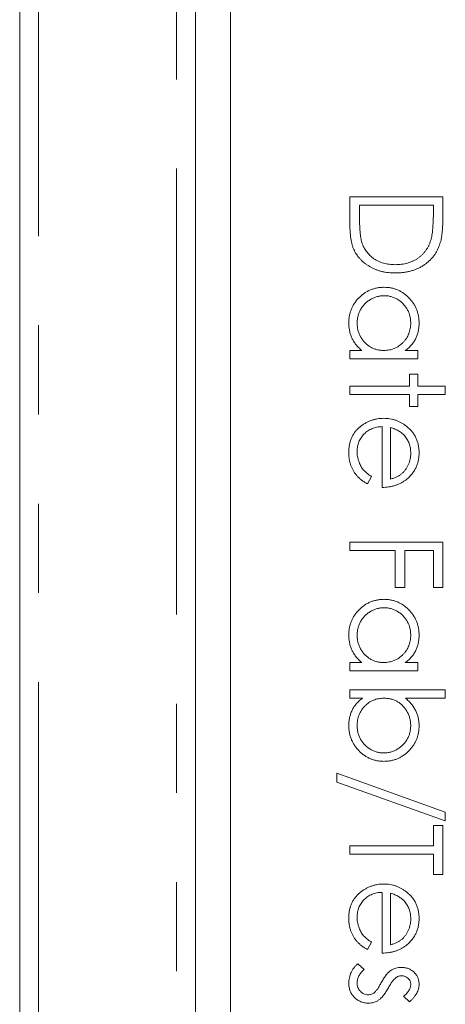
# Model space of a CAD drawing. Header units: millimetres. Extents: x -21 to 335, y -21 to 379.
# Tile 9 of 30: x 32.25 to 38.31, y 261.5 to 275.52. Entities that reach past the tile are written whole.
import ezdxf

# ---------------------------------------------------------------- set-up
doc = ezdxf.new("R2010")
doc.units = ezdxf.units.MM
doc.linetypes.add('PHANTOM', pattern=[12.7, 6.35, -1.27, 1.27, -1.27, 1.27, -1.27])

msp = doc.modelspace()

# ---------------------------------------------------------------- linework, layer by layer
at = {"color": 7, "linetype": 'Continuous', "lineweight": 15}
for p, q in [((32.25, 251.394), (32.25, 304.19)), ((34.75, 240.19), (34.75, 304.19)), ((35.25, 298.17), (35.25, 242.17)), ((36.95, 273), (38.273, 273)), ((36.95, 272.59), (36.95, 273)), ((38.273, 273), (38.273, 272.733)), ((38.137, 272.881), (37.086, 272.881)), ((37.086, 272.881), (37.086, 272.73)), ((38.137, 272.788), (38.137, 272.881)), ((36.95, 270.812), (37.117, 270.812)), ((36.95, 270.694), (36.95, 270.812)), ((37.738, 270.812), (37.917, 270.812)), ((37.917, 270.812), (37.917, 270.694)), ((37.917, 270.694), (36.95, 270.694)), ((37.798, 270.473), (37.917, 270.473)), ((37.798, 270.303), (37.798, 270.473)), ((37.917, 270.473), (37.917, 270.303)), ((36.95, 270.303), (37.798, 270.303)), ((36.95, 270.185), (36.95, 270.303)), ((37.917, 270.303), (38.307, 270.303)), ((38.307, 270.303), (38.307, 270.185)), ((37.798, 270.185), (36.95, 270.185)), ((37.798, 270.015), (37.798, 270.185)), ((37.917, 270.185), (37.917, 270.015)), ((38.307, 270.185), (37.917, 270.185)), ((37.917, 270.015), (37.798, 270.015)), ((37.408, 268.862), (37.408, 269.727)), ((37.527, 269.714), (37.527, 268.981)), ((37.255, 269.018), (37.2, 268.913)), ((36.95, 268.082), (38.273, 268.082)), ((36.95, 267.963), (36.95, 268.082)), ((37.594, 267.963), (36.95, 267.963)), ((37.594, 267.437), (37.594, 267.963)), ((37.73, 267.963), (37.73, 267.437)), ((38.137, 267.963), (37.73, 267.963)), ((38.137, 267.437), (38.137, 267.963)), ((38.273, 268.082), (38.273, 267.437)), ((37.73, 267.437), (37.594, 267.437)), ((38.273, 267.437), (38.137, 267.437)), ((36.95, 266.369), (37.117, 266.369)), ((36.95, 266.25), (36.95, 266.369)), ((37.738, 266.369), (37.917, 266.369)), ((37.917, 266.369), (37.917, 266.25)), ((37.917, 266.25), (36.95, 266.25)), ((36.95, 265.979), (38.307, 265.979)), ((36.95, 265.86), (36.95, 265.979)), ((37.129, 265.86), (36.95, 265.86)), ((38.307, 265.86), (37.741, 265.86)), ((38.307, 265.979), (38.307, 265.86)), ((36.763, 264.666), (36.763, 264.791)), ((36.763, 264.791), (38.307, 264.238)), ((38.307, 264.113), (36.763, 264.666)), ((38.307, 264.238), (38.307, 264.113)), ((38.137, 264.045), (38.273, 264.045)), ((38.137, 263.757), (38.137, 264.045)), ((38.273, 264.045), (38.273, 263.35)), ((36.95, 263.638), (36.95, 263.757)), ((36.95, 263.757), (38.137, 263.757)), ((38.137, 263.638), (36.95, 263.638)), ((38.137, 263.35), (38.137, 263.638)), ((38.273, 263.35), (38.137, 263.35)), ((37.408, 262.23), (37.408, 263.095)), ((37.527, 263.083), (37.527, 262.349)), ((37.255, 262.387), (37.2, 262.281)), ((37.064, 262.078), (37.154, 261.999)), ((37.796, 261.535), (37.713, 261.615))]:
    msp.add_line(p, q, dxfattribs=at)
at = {"color": 8, "linetype": 'PHANTOM', "lineweight": 0}
for p, q in [((32.518, 304.19), (32.518, 251.394)), ((34.482, 228.951), (34.482, 304.19))]:
    msp.add_line(p, q, dxfattribs=at)
at = {"color": 7, "linetype": 'Continuous', "lineweight": 15}
for points, knots in [([(37.086, 272.73), (37.086, 272.708), (37.086, 272.666), (37.088, 272.605), (37.09, 272.55), (37.094, 272.5), (37.099, 272.456), (37.104, 272.416), (37.111, 272.382), (37.117, 272.361), (37.119, 272.351)], [0, 0, 0, 0, 0.171901, 0.330628, 0.475549, 0.606746, 0.725024, 0.829742, 0.921323, 1, 1, 1, 1]), ([(38.1, 272.382), (38.103, 272.393), (38.11, 272.417), (38.117, 272.455), (38.123, 272.498), (38.128, 272.547), (38.132, 272.6), (38.135, 272.658), (38.137, 272.722), (38.137, 272.766), (38.137, 272.788)], [0, 0, 0, 0, 0.084319, 0.179285, 0.286583, 0.405111, 0.535593, 0.67819, 0.832976, 1, 1, 1, 1]), ([(38.273, 272.733), (38.273, 272.71), (38.272, 272.665), (38.27, 272.6), (38.267, 272.54), (38.261, 272.485), (38.255, 272.435), (38.247, 272.39), (38.237, 272.35), (38.229, 272.325), (38.225, 272.313)], [0, 0, 0, 0, 0.164289, 0.317406, 0.458844, 0.589367, 0.707831, 0.81577, 0.91288, 1, 1, 1, 1]), ([(37.595, 271.915), (37.578, 271.915), (37.546, 271.915), (37.499, 271.92), (37.453, 271.926), (37.408, 271.935), (37.365, 271.947), (37.323, 271.961), (37.283, 271.978), (37.245, 271.998), (37.209, 272.02), (37.174, 272.043), (37.143, 272.067), (37.114, 272.094), (37.087, 272.122), (37.062, 272.152), (37.041, 272.183), (37.021, 272.216), (37.004, 272.251), (36.989, 272.29), (36.977, 272.332), (36.967, 272.377), (36.959, 272.426), (36.954, 272.478), (36.95, 272.533), (36.95, 272.571), (36.95, 272.59)], [0, 0, 0, 0, 0.046081, 0.090807, 0.134295, 0.177024, 0.218823, 0.260244, 0.30108, 0.341614, 0.381583, 0.42012, 0.458075, 0.494738, 0.531195, 0.566934, 0.602713, 0.638327, 0.674853, 0.713467, 0.754442, 0.797815, 0.843989, 0.893072, 0.944963, 1, 1, 1, 1]), ([(37.119, 272.351), (37.124, 272.339), (37.132, 272.316), (37.147, 272.281), (37.165, 272.249), (37.186, 272.219), (37.209, 272.191), (37.234, 272.165), (37.261, 272.14), (37.291, 272.118), (37.323, 272.098), (37.357, 272.081), (37.392, 272.066), (37.43, 272.054), (37.469, 272.045), (37.509, 272.038), (37.552, 272.034), (37.58, 272.034), (37.595, 272.033)], [0, 0, 0, 0, 0.062415, 0.123338, 0.183125, 0.241783, 0.300579, 0.35968, 0.418882, 0.479531, 0.540851, 0.602303, 0.664463, 0.727806, 0.792895, 0.859672, 0.928464, 1, 1, 1, 1]), ([(37.595, 272.033), (37.61, 272.034), (37.641, 272.034), (37.685, 272.039), (37.728, 272.046), (37.77, 272.056), (37.809, 272.069), (37.847, 272.085), (37.883, 272.103), (37.917, 272.125), (37.949, 272.149), (37.979, 272.176), (38.006, 272.205), (38.03, 272.235), (38.052, 272.269), (38.071, 272.304), (38.087, 272.342), (38.096, 272.369), (38.1, 272.382)], [0, 0, 0, 0, 0.0701512, 0.1378126, 0.2032262, 0.2671741, 0.330024, 0.3917943, 0.4530844, 0.5143339, 0.575, 0.6348655, 0.6941163, 0.7534416, 0.8131258, 0.8740797, 0.936007, 1, 1, 1, 1]), ([(38.225, 272.313), (38.219, 272.298), (38.208, 272.268), (38.186, 272.225), (38.161, 272.184), (38.134, 272.146), (38.103, 272.111), (38.069, 272.077), (38.032, 272.047), (37.992, 272.02), (37.949, 271.995), (37.904, 271.973), (37.858, 271.955), (37.809, 271.941), (37.758, 271.929), (37.705, 271.921), (37.651, 271.916), (37.614, 271.915), (37.595, 271.915)], [0, 0, 0, 0, 0.061545, 0.1216943, 0.1811549, 0.2398754, 0.2987019, 0.3576474, 0.4176048, 0.478494, 0.5404071, 0.602345, 0.6650043, 0.7285593, 0.7936505, 0.8605343, 0.929236, 1, 1, 1, 1]), ([(36.933, 271.207), (36.934, 271.224), (36.934, 271.258), (36.942, 271.307), (36.953, 271.355), (36.969, 271.401), (36.99, 271.445), (37.015, 271.487), (37.045, 271.527), (37.079, 271.564), (37.116, 271.599), (37.156, 271.629), (37.198, 271.654), (37.242, 271.675), (37.288, 271.691), (37.335, 271.703), (37.385, 271.71), (37.419, 271.711), (37.436, 271.711)], [0, 0, 0, 0, 0.06462, 0.127433, 0.189004, 0.24993, 0.310668, 0.372329, 0.434939, 0.499576, 0.564191, 0.626735, 0.688109, 0.749294, 0.810331, 0.871901, 0.935046, 1, 1, 1, 1]), ([(37.435, 271.592), (37.418, 271.592), (37.385, 271.59), (37.337, 271.58), (37.289, 271.563), (37.243, 271.54), (37.201, 271.511), (37.162, 271.478), (37.129, 271.439), (37.101, 271.396), (37.079, 271.351), (37.064, 271.303), (37.054, 271.253), (37.052, 271.22), (37.052, 271.203)], [0, 0, 0, 0, 0.081589, 0.162859, 0.245484, 0.330807, 0.416493, 0.499893, 0.583048, 0.667158, 0.751312, 0.833785, 0.916256, 1, 1, 1, 1]), ([(37.815, 271.202), (37.814, 271.219), (37.813, 271.253), (37.804, 271.304), (37.788, 271.352), (37.766, 271.398), (37.739, 271.44), (37.706, 271.478), (37.668, 271.512), (37.626, 271.541), (37.58, 271.564), (37.533, 271.58), (37.484, 271.591), (37.451, 271.592), (37.435, 271.592)], [0, 0, 0, 0, 0.085921, 0.169593, 0.252476, 0.336244, 0.419505, 0.502036, 0.584775, 0.669846, 0.754185, 0.836658, 0.91801, 1, 1, 1, 1]), ([(37.436, 271.711), (37.453, 271.711), (37.486, 271.71), (37.535, 271.703), (37.582, 271.691), (37.627, 271.675), (37.67, 271.654), (37.712, 271.628), (37.751, 271.598), (37.788, 271.563), (37.822, 271.525), (37.852, 271.485), (37.878, 271.443), (37.898, 271.398), (37.914, 271.352), (37.926, 271.304), (37.932, 271.254), (37.933, 271.221), (37.934, 271.203)], [0, 0, 0, 0, 0.063775, 0.126079, 0.186904, 0.247574, 0.308003, 0.369132, 0.432033, 0.496791, 0.561611, 0.624914, 0.686726, 0.748079, 0.809582, 0.871631, 0.934886, 1, 1, 1, 1]), ([(37.117, 270.812), (37.102, 270.826), (37.073, 270.852), (37.034, 270.895), (37.002, 270.942), (36.976, 270.99), (36.957, 271.041), (36.943, 271.095), (36.934, 271.15), (36.933, 271.188), (36.933, 271.207)], [0, 0, 0, 0, 0.134298, 0.262085, 0.38627, 0.507165, 0.6273, 0.748145, 0.87237, 1, 1, 1, 1]), ([(37.052, 271.203), (37.052, 271.186), (37.054, 271.152), (37.063, 271.101), (37.079, 271.052), (37.101, 271.005), (37.128, 270.962), (37.16, 270.923), (37.197, 270.89), (37.237, 270.862), (37.282, 270.84), (37.329, 270.824), (37.379, 270.814), (37.414, 270.813), (37.431, 270.812)], [0, 0, 0, 0, 0.084802, 0.168664, 0.252552, 0.33824, 0.423103, 0.505556, 0.586176, 0.667136, 0.748499, 0.830452, 0.913456, 1, 1, 1, 1]), ([(37.431, 270.812), (37.445, 270.813), (37.471, 270.813), (37.51, 270.819), (37.546, 270.827), (37.582, 270.84), (37.615, 270.856), (37.647, 270.875), (37.677, 270.898), (37.705, 270.924), (37.731, 270.953), (37.754, 270.984), (37.773, 271.016), (37.788, 271.05), (37.8, 271.086), (37.809, 271.123), (37.814, 271.162), (37.815, 271.188), (37.815, 271.202)], [0, 0, 0, 0, 0.065634, 0.129188, 0.191219, 0.251913, 0.312507, 0.373494, 0.435152, 0.498741, 0.562095, 0.624187, 0.685476, 0.746097, 0.807612, 0.869967, 0.933951, 1, 1, 1, 1]), ([(37.934, 271.203), (37.933, 271.184), (37.932, 271.145), (37.923, 271.088), (37.908, 271.035), (37.888, 270.984), (37.861, 270.936), (37.827, 270.891), (37.786, 270.849), (37.754, 270.825), (37.738, 270.812)], [0, 0, 0, 0, 0.129862, 0.254654, 0.376015, 0.495255, 0.614798, 0.738106, 0.865196, 1, 1, 1, 1]), ([(36.933, 269.359), (36.933, 269.378), (36.934, 269.414), (36.942, 269.467), (36.954, 269.516), (36.97, 269.563), (36.992, 269.606), (37.018, 269.647), (37.049, 269.684), (37.085, 269.717), (37.124, 269.747), (37.164, 269.774), (37.205, 269.796), (37.248, 269.814), (37.292, 269.828), (37.337, 269.838), (37.383, 269.844), (37.415, 269.845), (37.431, 269.846)], [0, 0, 0, 0, 0.071579, 0.139629, 0.204797, 0.268135, 0.329814, 0.391301, 0.453434, 0.516552, 0.579631, 0.641119, 0.701294, 0.76081, 0.819932, 0.87892, 0.938983, 1, 1, 1, 1]), ([(37.431, 269.846), (37.446, 269.845), (37.475, 269.844), (37.519, 269.839), (37.561, 269.83), (37.602, 269.818), (37.642, 269.803), (37.681, 269.783), (37.718, 269.761), (37.742, 269.743), (37.754, 269.734)], [0, 0, 0, 0, 0.128045, 0.253768, 0.377428, 0.500551, 0.623296, 0.746578, 0.872348, 1, 1, 1, 1]), ([(37.408, 269.727), (37.395, 269.726), (37.37, 269.725), (37.333, 269.72), (37.299, 269.711), (37.266, 269.7), (37.234, 269.685), (37.205, 269.668), (37.177, 269.647), (37.151, 269.623), (37.128, 269.597), (37.108, 269.57), (37.09, 269.541), (37.076, 269.511), (37.065, 269.478), (37.058, 269.445), (37.053, 269.41), (37.052, 269.386), (37.052, 269.374)], [0, 0, 0, 0, 0.068385, 0.134476, 0.198391, 0.260753, 0.321829, 0.383037, 0.444653, 0.507398, 0.569825, 0.630778, 0.690929, 0.750945, 0.811049, 0.872331, 0.935004, 1, 1, 1, 1]), ([(37.724, 269.599), (37.719, 269.606), (37.707, 269.618), (37.687, 269.635), (37.666, 269.652), (37.642, 269.667), (37.616, 269.68), (37.588, 269.693), (37.558, 269.705), (37.537, 269.711), (37.527, 269.714)], [0, 0, 0, 0, 0.109984, 0.22258, 0.3385, 0.458709, 0.585535, 0.717518, 0.854667, 1, 1, 1, 1]), ([(37.754, 269.734), (37.768, 269.722), (37.796, 269.699), (37.833, 269.659), (37.864, 269.616), (37.89, 269.57), (37.909, 269.52), (37.924, 269.468), (37.932, 269.413), (37.933, 269.376), (37.934, 269.356)], [0, 0, 0, 0, 0.128835, 0.253589, 0.374643, 0.49534, 0.616325, 0.739759, 0.866842, 1, 1, 1, 1]), ([(37.815, 269.35), (37.815, 269.362), (37.814, 269.386), (37.81, 269.42), (37.803, 269.453), (37.793, 269.485), (37.78, 269.516), (37.765, 269.545), (37.746, 269.573), (37.732, 269.591), (37.724, 269.599)], [0, 0, 0, 0, 0.131092, 0.259141, 0.384162, 0.505992, 0.629098, 0.750669, 0.874039, 1, 1, 1, 1]), ([(37.2, 268.913), (37.185, 268.921), (37.156, 268.937), (37.116, 268.966), (37.08, 268.995), (37.049, 269.027), (37.022, 269.061), (36.999, 269.097), (36.979, 269.135), (36.962, 269.175), (36.949, 269.217), (36.94, 269.262), (36.934, 269.31), (36.933, 269.343), (36.933, 269.359)], [0, 0, 0, 0, 0.09337, 0.181661, 0.265874, 0.346355, 0.4246, 0.501903, 0.579992, 0.658443, 0.738672, 0.821894, 0.908801, 1, 1, 1, 1]), ([(37.052, 269.374), (37.052, 269.362), (37.052, 269.339), (37.057, 269.304), (37.064, 269.269), (37.074, 269.236), (37.086, 269.203), (37.1, 269.173), (37.116, 269.146), (37.134, 269.12), (37.157, 269.095), (37.184, 269.07), (37.217, 269.044), (37.242, 269.027), (37.255, 269.018)], [0, 0, 0, 0, 0.0825923, 0.1638789, 0.2456587, 0.3277257, 0.40861, 0.4857491, 0.5591691, 0.6302685, 0.705306, 0.792065, 0.8897964, 1, 1, 1, 1]), ([(37.527, 268.981), (37.542, 268.985), (37.573, 268.993), (37.615, 269.011), (37.652, 269.03), (37.684, 269.054), (37.713, 269.08), (37.738, 269.111), (37.761, 269.145), (37.78, 269.182), (37.796, 269.222), (37.807, 269.264), (37.814, 269.307), (37.815, 269.336), (37.815, 269.35)], [0, 0, 0, 0, 0.09624, 0.185231, 0.267501, 0.3444, 0.419595, 0.496891, 0.576638, 0.660268, 0.745387, 0.83004, 0.914474, 1, 1, 1, 1]), ([(37.934, 269.356), (37.933, 269.337), (37.932, 269.298), (37.923, 269.241), (37.908, 269.187), (37.887, 269.137), (37.86, 269.089), (37.827, 269.045), (37.788, 269.003), (37.759, 268.979), (37.743, 268.967)], [0, 0, 0, 0, 0.13204, 0.259033, 0.38188, 0.502258, 0.622752, 0.744743, 0.870109, 1, 1, 1, 1]), ([(37.743, 268.967), (37.732, 268.959), (37.709, 268.942), (37.672, 268.921), (37.633, 268.903), (37.592, 268.889), (37.549, 268.877), (37.504, 268.868), (37.457, 268.863), (37.424, 268.862), (37.408, 268.862)], [0, 0, 0, 0, 0.118522, 0.236255, 0.356174, 0.47725, 0.60154, 0.729618, 0.862158, 1, 1, 1, 1]), ([(36.933, 266.764), (36.934, 266.781), (36.934, 266.814), (36.942, 266.864), (36.953, 266.911), (36.969, 266.957), (36.99, 267.001), (37.015, 267.043), (37.045, 267.083), (37.079, 267.12), (37.116, 267.155), (37.156, 267.185), (37.198, 267.21), (37.242, 267.232), (37.288, 267.248), (37.335, 267.259), (37.385, 267.266), (37.419, 267.267), (37.436, 267.268)], [0, 0, 0, 0, 0.06462, 0.127433, 0.189004, 0.24993, 0.310668, 0.372329, 0.434939, 0.499576, 0.564191, 0.626735, 0.688109, 0.749294, 0.810331, 0.871901, 0.935046, 1, 1, 1, 1]), ([(37.436, 267.268), (37.453, 267.267), (37.486, 267.266), (37.535, 267.259), (37.582, 267.247), (37.627, 267.231), (37.67, 267.21), (37.712, 267.184), (37.751, 267.154), (37.788, 267.119), (37.822, 267.081), (37.852, 267.041), (37.878, 266.999), (37.898, 266.955), (37.914, 266.909), (37.926, 266.861), (37.932, 266.811), (37.933, 266.777), (37.934, 266.76)], [0, 0, 0, 0, 0.0637745, 0.1260788, 0.1869041, 0.2475739, 0.3080034, 0.3691319, 0.4320332, 0.4967908, 0.5616108, 0.6249139, 0.6867263, 0.7480788, 0.8095823, 0.8716307, 0.9348858, 1, 1, 1, 1]), ([(37.435, 267.149), (37.418, 267.148), (37.385, 267.147), (37.337, 267.137), (37.289, 267.12), (37.243, 267.096), (37.201, 267.068), (37.162, 267.034), (37.129, 266.995), (37.101, 266.953), (37.079, 266.907), (37.064, 266.859), (37.054, 266.81), (37.052, 266.776), (37.052, 266.759)], [0, 0, 0, 0, 0.0815893, 0.1628589, 0.2454837, 0.3308071, 0.4164934, 0.4998932, 0.5830482, 0.6671579, 0.7513119, 0.8337848, 0.9162565, 1, 1, 1, 1]), ([(37.815, 266.758), (37.814, 266.776), (37.813, 266.81), (37.804, 266.86), (37.788, 266.908), (37.766, 266.954), (37.739, 266.997), (37.706, 267.035), (37.668, 267.068), (37.626, 267.097), (37.58, 267.12), (37.533, 267.136), (37.484, 267.147), (37.451, 267.148), (37.435, 267.149)], [0, 0, 0, 0, 0.085921, 0.169593, 0.252476, 0.336244, 0.419505, 0.502036, 0.584775, 0.669846, 0.754185, 0.836658, 0.91801, 1, 1, 1, 1]), ([(37.117, 266.369), (37.102, 266.382), (37.073, 266.408), (37.034, 266.452), (37.002, 266.498), (36.976, 266.547), (36.957, 266.598), (36.943, 266.651), (36.934, 266.706), (36.933, 266.744), (36.933, 266.764)], [0, 0, 0, 0, 0.134298, 0.262085, 0.38627, 0.507165, 0.6273, 0.748145, 0.87237, 1, 1, 1, 1]), ([(37.052, 266.759), (37.052, 266.742), (37.054, 266.708), (37.063, 266.657), (37.079, 266.609), (37.101, 266.562), (37.128, 266.518), (37.16, 266.479), (37.197, 266.446), (37.237, 266.418), (37.282, 266.396), (37.329, 266.38), (37.379, 266.37), (37.414, 266.369), (37.431, 266.369)], [0, 0, 0, 0, 0.084802, 0.168664, 0.252552, 0.33824, 0.423103, 0.505556, 0.586176, 0.667136, 0.748499, 0.830452, 0.913456, 1, 1, 1, 1]), ([(37.431, 266.369), (37.445, 266.369), (37.471, 266.37), (37.51, 266.375), (37.546, 266.384), (37.582, 266.396), (37.615, 266.412), (37.647, 266.432), (37.677, 266.455), (37.705, 266.481), (37.731, 266.51), (37.754, 266.54), (37.773, 266.573), (37.788, 266.607), (37.8, 266.642), (37.809, 266.679), (37.814, 266.718), (37.815, 266.745), (37.815, 266.758)], [0, 0, 0, 0, 0.065634, 0.129188, 0.191219, 0.251913, 0.312507, 0.373494, 0.435152, 0.498741, 0.562095, 0.624187, 0.685476, 0.746097, 0.807612, 0.869967, 0.933951, 1, 1, 1, 1]), ([(37.934, 266.76), (37.933, 266.74), (37.932, 266.701), (37.923, 266.645), (37.908, 266.591), (37.888, 266.54), (37.861, 266.492), (37.827, 266.447), (37.786, 266.406), (37.754, 266.381), (37.738, 266.369)], [0, 0, 0, 0, 0.129862, 0.254654, 0.376015, 0.495255, 0.614798, 0.738106, 0.865196, 1, 1, 1, 1]), ([(36.933, 265.469), (36.934, 265.489), (36.935, 265.527), (36.944, 265.584), (36.959, 265.637), (36.979, 265.688), (37.006, 265.736), (37.04, 265.781), (37.081, 265.823), (37.113, 265.847), (37.129, 265.86)], [0, 0, 0, 0, 0.129476, 0.25388, 0.374863, 0.494283, 0.614293, 0.73697, 0.865076, 1, 1, 1, 1]), ([(37.435, 265.86), (37.422, 265.859), (37.396, 265.859), (37.357, 265.853), (37.32, 265.845), (37.285, 265.832), (37.251, 265.816), (37.219, 265.797), (37.189, 265.774), (37.161, 265.748), (37.135, 265.719), (37.113, 265.688), (37.094, 265.656), (37.079, 265.622), (37.066, 265.586), (37.058, 265.549), (37.052, 265.51), (37.052, 265.484), (37.052, 265.47)], [0, 0, 0, 0, 0.065646, 0.129212, 0.191253, 0.251958, 0.312564, 0.373562, 0.43523, 0.498536, 0.561901, 0.624098, 0.685023, 0.746051, 0.807577, 0.869943, 0.933939, 1, 1, 1, 1]), ([(37.815, 265.468), (37.814, 265.486), (37.813, 265.52), (37.803, 265.57), (37.788, 265.619), (37.765, 265.666), (37.738, 265.71), (37.706, 265.749), (37.669, 265.783), (37.628, 265.811), (37.584, 265.833), (37.537, 265.849), (37.487, 265.858), (37.453, 265.859), (37.435, 265.86)], [0, 0, 0, 0, 0.084735, 0.168182, 0.252419, 0.338618, 0.424014, 0.506402, 0.587545, 0.668801, 0.7501, 0.831022, 0.91396, 1, 1, 1, 1]), ([(37.741, 265.86), (37.757, 265.846), (37.787, 265.82), (37.826, 265.777), (37.859, 265.731), (37.887, 265.682), (37.908, 265.631), (37.923, 265.578), (37.932, 265.523), (37.933, 265.485), (37.934, 265.466)], [0, 0, 0, 0, 0.134636, 0.262681, 0.38719, 0.50839, 0.628966, 0.749723, 0.873248, 1, 1, 1, 1]), ([(37.432, 264.961), (37.415, 264.961), (37.381, 264.962), (37.332, 264.969), (37.285, 264.981), (37.24, 264.998), (37.196, 265.018), (37.155, 265.045), (37.115, 265.075), (37.079, 265.11), (37.044, 265.147), (37.015, 265.188), (36.989, 265.23), (36.969, 265.274), (36.953, 265.32), (36.941, 265.368), (36.935, 265.418), (36.934, 265.452), (36.933, 265.469)], [0, 0, 0, 0, 0.0640153, 0.126228, 0.1872888, 0.2478695, 0.3085112, 0.3697269, 0.4325358, 0.4971982, 0.561923, 0.6251331, 0.6868547, 0.7481171, 0.8095302, 0.8714875, 0.9349815, 1, 1, 1, 1]), ([(37.052, 265.47), (37.052, 265.453), (37.054, 265.419), (37.063, 265.368), (37.079, 265.32), (37.101, 265.275), (37.128, 265.232), (37.161, 265.194), (37.198, 265.16), (37.241, 265.132), (37.286, 265.108), (37.333, 265.092), (37.382, 265.081), (37.415, 265.08), (37.432, 265.08)], [0, 0, 0, 0, 0.085993, 0.169736, 0.252687, 0.336526, 0.419856, 0.502457, 0.585265, 0.6698, 0.754407, 0.83695, 0.917941, 1, 1, 1, 1]), ([(37.432, 265.08), (37.448, 265.08), (37.481, 265.082), (37.53, 265.092), (37.578, 265.109), (37.623, 265.132), (37.666, 265.161), (37.704, 265.195), (37.738, 265.233), (37.765, 265.276), (37.788, 265.321), (37.803, 265.369), (37.813, 265.418), (37.814, 265.452), (37.815, 265.468)], [0, 0, 0, 0, 0.082066, 0.163805, 0.246618, 0.331983, 0.417466, 0.500907, 0.584103, 0.668254, 0.752056, 0.83457, 0.916652, 1, 1, 1, 1]), ([(37.934, 265.466), (37.933, 265.448), (37.932, 265.415), (37.925, 265.365), (37.914, 265.317), (37.898, 265.271), (37.877, 265.228), (37.852, 265.186), (37.822, 265.146), (37.788, 265.108), (37.75, 265.074), (37.711, 265.044), (37.669, 265.018), (37.625, 264.997), (37.58, 264.981), (37.532, 264.969), (37.482, 264.962), (37.449, 264.961), (37.432, 264.961)], [0, 0, 0, 0, 0.064649, 0.127821, 0.189419, 0.250372, 0.311137, 0.372825, 0.435463, 0.500128, 0.564773, 0.627344, 0.688919, 0.749829, 0.810578, 0.872176, 0.935017, 1, 1, 1, 1]), ([(36.933, 262.728), (36.933, 262.746), (36.934, 262.783), (36.942, 262.835), (36.954, 262.885), (36.97, 262.931), (36.992, 262.975), (37.018, 263.015), (37.049, 263.052), (37.085, 263.086), (37.124, 263.116), (37.164, 263.142), (37.205, 263.164), (37.248, 263.182), (37.292, 263.197), (37.337, 263.207), (37.383, 263.213), (37.415, 263.214), (37.431, 263.214)], [0, 0, 0, 0, 0.071579, 0.139629, 0.204797, 0.268135, 0.329814, 0.391301, 0.453434, 0.516552, 0.579631, 0.641119, 0.701294, 0.76081, 0.819932, 0.87892, 0.938983, 1, 1, 1, 1]), ([(37.431, 263.214), (37.446, 263.214), (37.475, 263.213), (37.519, 263.208), (37.561, 263.199), (37.602, 263.187), (37.642, 263.171), (37.681, 263.152), (37.718, 263.129), (37.742, 263.112), (37.754, 263.103)], [0, 0, 0, 0, 0.128045, 0.253768, 0.377428, 0.500551, 0.623296, 0.746578, 0.872348, 1, 1, 1, 1]), ([(37.408, 263.095), (37.395, 263.095), (37.37, 263.094), (37.333, 263.088), (37.299, 263.08), (37.266, 263.068), (37.234, 263.054), (37.205, 263.036), (37.177, 263.015), (37.151, 262.992), (37.128, 262.966), (37.108, 262.939), (37.09, 262.91), (37.076, 262.879), (37.065, 262.847), (37.058, 262.813), (37.053, 262.778), (37.052, 262.755), (37.052, 262.743)], [0, 0, 0, 0, 0.068385, 0.134476, 0.198391, 0.260753, 0.321829, 0.383037, 0.444653, 0.507398, 0.569825, 0.630778, 0.690929, 0.750945, 0.811049, 0.872331, 0.935004, 1, 1, 1, 1]), ([(37.724, 262.968), (37.719, 262.974), (37.707, 262.987), (37.687, 263.004), (37.666, 263.02), (37.642, 263.035), (37.616, 263.049), (37.588, 263.062), (37.558, 263.073), (37.537, 263.079), (37.527, 263.083)], [0, 0, 0, 0, 0.1099838, 0.2225805, 0.3384999, 0.4587086, 0.5855353, 0.7175177, 0.8546668, 1, 1, 1, 1]), ([(37.754, 263.103), (37.768, 263.091), (37.796, 263.067), (37.833, 263.027), (37.864, 262.984), (37.89, 262.938), (37.909, 262.889), (37.924, 262.837), (37.932, 262.782), (37.933, 262.744), (37.934, 262.725)], [0, 0, 0, 0, 0.128835, 0.253589, 0.374643, 0.49534, 0.616325, 0.739759, 0.866842, 1, 1, 1, 1]), ([(37.815, 262.719), (37.815, 262.731), (37.814, 262.754), (37.81, 262.788), (37.803, 262.822), (37.793, 262.854), (37.78, 262.884), (37.765, 262.914), (37.746, 262.942), (37.732, 262.959), (37.724, 262.968)], [0, 0, 0, 0, 0.131092, 0.259141, 0.384162, 0.505992, 0.629098, 0.750669, 0.874039, 1, 1, 1, 1]), ([(37.2, 262.281), (37.185, 262.29), (37.156, 262.306), (37.116, 262.334), (37.08, 262.364), (37.049, 262.396), (37.022, 262.43), (36.999, 262.465), (36.979, 262.503), (36.962, 262.543), (36.949, 262.586), (36.94, 262.631), (36.934, 262.678), (36.933, 262.711), (36.933, 262.728)], [0, 0, 0, 0, 0.09337, 0.181661, 0.265874, 0.346355, 0.4246, 0.501903, 0.579992, 0.658443, 0.738672, 0.821894, 0.908801, 1, 1, 1, 1]), ([(37.052, 262.743), (37.052, 262.731), (37.052, 262.707), (37.057, 262.672), (37.064, 262.638), (37.074, 262.604), (37.086, 262.572), (37.1, 262.542), (37.116, 262.514), (37.134, 262.488), (37.157, 262.463), (37.184, 262.439), (37.217, 262.412), (37.242, 262.395), (37.255, 262.387)], [0, 0, 0, 0, 0.0825923, 0.1638789, 0.2456587, 0.3277257, 0.40861, 0.4857491, 0.5591691, 0.6302685, 0.705306, 0.792065, 0.8897964, 1, 1, 1, 1]), ([(37.527, 262.349), (37.542, 262.353), (37.573, 262.362), (37.615, 262.379), (37.652, 262.399), (37.684, 262.422), (37.713, 262.449), (37.738, 262.479), (37.761, 262.513), (37.78, 262.551), (37.796, 262.591), (37.807, 262.633), (37.814, 262.675), (37.815, 262.704), (37.815, 262.719)], [0, 0, 0, 0, 0.09624, 0.185231, 0.267501, 0.3444, 0.419595, 0.496891, 0.576638, 0.660268, 0.745387, 0.83004, 0.914474, 1, 1, 1, 1]), ([(37.934, 262.725), (37.933, 262.705), (37.932, 262.666), (37.923, 262.609), (37.908, 262.556), (37.887, 262.505), (37.86, 262.458), (37.827, 262.413), (37.788, 262.372), (37.759, 262.348), (37.743, 262.336)], [0, 0, 0, 0, 0.13204, 0.259033, 0.38188, 0.502258, 0.622752, 0.744743, 0.870109, 1, 1, 1, 1]), ([(37.743, 262.336), (37.732, 262.327), (37.709, 262.31), (37.672, 262.29), (37.633, 262.271), (37.592, 262.257), (37.549, 262.245), (37.504, 262.237), (37.457, 262.232), (37.424, 262.231), (37.408, 262.23)], [0, 0, 0, 0, 0.118522, 0.236255, 0.356174, 0.47725, 0.60154, 0.729618, 0.862158, 1, 1, 1, 1]), ([(36.933, 261.801), (36.933, 261.815), (36.934, 261.841), (36.941, 261.88), (36.952, 261.919), (36.967, 261.956), (36.986, 261.991), (37.009, 262.023), (37.034, 262.053), (37.054, 262.069), (37.064, 262.078)], [0, 0, 0, 0, 0.126743, 0.251724, 0.377219, 0.504694, 0.631458, 0.755401, 0.877701, 1, 1, 1, 1]), ([(37.154, 261.999), (37.145, 261.991), (37.13, 261.977), (37.109, 261.954), (37.092, 261.93), (37.077, 261.906), (37.066, 261.882), (37.058, 261.858), (37.053, 261.833), (37.052, 261.816), (37.052, 261.807)], [0, 0, 0, 0, 0.147476, 0.285904, 0.417172, 0.540501, 0.659238, 0.775006, 0.887229, 1, 1, 1, 1]), ([(37.399, 261.816), (37.405, 261.826), (37.415, 261.845), (37.432, 261.872), (37.449, 261.896), (37.465, 261.919), (37.481, 261.938), (37.498, 261.955), (37.514, 261.97), (37.526, 261.979), (37.531, 261.983)], [0, 0, 0, 0, 0.157762, 0.30595, 0.443775, 0.572824, 0.692154, 0.802296, 0.905564, 1, 1, 1, 1]), ([(37.531, 261.983), (37.542, 261.989), (37.564, 262.003), (37.601, 262.016), (37.64, 262.026), (37.666, 262.026), (37.68, 262.027)], [0, 0, 0, 0, 0.246252, 0.492591, 0.74057, 1, 1, 1, 1]), ([(37.68, 262.027), (37.689, 262.027), (37.707, 262.026), (37.732, 262.023), (37.757, 262.017), (37.78, 262.01), (37.802, 262), (37.823, 261.988), (37.843, 261.974), (37.862, 261.958), (37.878, 261.94), (37.893, 261.921), (37.906, 261.901), (37.916, 261.879), (37.924, 261.857), (37.93, 261.833), (37.933, 261.808), (37.934, 261.791), (37.934, 261.782)], [0, 0, 0, 0, 0.067978, 0.133044, 0.196507, 0.258613, 0.319728, 0.380873, 0.442636, 0.505079, 0.567881, 0.628814, 0.68891, 0.748765, 0.809386, 0.870884, 0.934037, 1, 1, 1, 1]), ([(37.212, 261.518), (37.203, 261.518), (37.184, 261.519), (37.156, 261.522), (37.13, 261.529), (37.104, 261.538), (37.08, 261.549), (37.057, 261.563), (37.035, 261.58), (37.014, 261.599), (36.995, 261.619), (36.978, 261.642), (36.964, 261.665), (36.953, 261.69), (36.944, 261.716), (36.938, 261.743), (36.934, 261.772), (36.933, 261.791), (36.933, 261.801)], [0, 0, 0, 0, 0.064548, 0.127199, 0.188597, 0.24864, 0.309525, 0.370037, 0.431889, 0.495704, 0.559519, 0.621372, 0.682397, 0.743568, 0.805498, 0.86864, 0.933066, 1, 1, 1, 1]), ([(37.052, 261.807), (37.052, 261.796), (37.053, 261.773), (37.062, 261.741), (37.077, 261.712), (37.097, 261.686), (37.121, 261.664), (37.148, 261.648), (37.177, 261.638), (37.197, 261.637), (37.207, 261.637)], [0, 0, 0, 0, 0.134042, 0.261896, 0.387836, 0.517686, 0.644509, 0.764718, 0.880291, 1, 1, 1, 1]), ([(37.3, 261.669), (37.303, 261.672), (37.31, 261.679), (37.321, 261.691), (37.333, 261.706), (37.345, 261.723), (37.358, 261.742), (37.371, 261.765), (37.385, 261.789), (37.394, 261.807), (37.399, 261.816)], [0, 0, 0, 0, 0.0768751, 0.1674617, 0.27227, 0.3895508, 0.5208014, 0.6662633, 0.8255449, 1, 1, 1, 1]), ([(37.597, 261.875), (37.593, 261.872), (37.586, 261.866), (37.575, 261.854), (37.563, 261.84), (37.551, 261.824), (37.538, 261.805), (37.525, 261.784), (37.511, 261.762), (37.502, 261.746), (37.498, 261.737)], [0, 0, 0, 0, 0.0834251, 0.1775598, 0.2839824, 0.4022167, 0.5335685, 0.676121, 0.8316494, 1, 1, 1, 1]), ([(37.685, 261.908), (37.677, 261.908), (37.662, 261.907), (37.639, 261.9), (37.618, 261.89), (37.604, 261.88), (37.597, 261.875)], [0, 0, 0, 0, 0.2400399, 0.4794032, 0.7317567, 1, 1, 1, 1]), ([(37.815, 261.782), (37.815, 261.791), (37.814, 261.807), (37.806, 261.831), (37.794, 261.853), (37.776, 261.872), (37.756, 261.888), (37.734, 261.9), (37.71, 261.907), (37.693, 261.908), (37.685, 261.908)], [0, 0, 0, 0, 0.1249585, 0.2459006, 0.369166, 0.4985108, 0.6285039, 0.7510283, 0.8737242, 1, 1, 1, 1]), ([(37.713, 261.615), (37.721, 261.622), (37.737, 261.636), (37.758, 261.657), (37.775, 261.678), (37.79, 261.699), (37.801, 261.72), (37.809, 261.741), (37.814, 261.762), (37.815, 261.776), (37.815, 261.782)], [0, 0, 0, 0, 0.158223, 0.305036, 0.441309, 0.565963, 0.683525, 0.793334, 0.898518, 1, 1, 1, 1]), ([(37.934, 261.782), (37.933, 261.772), (37.932, 261.751), (37.926, 261.72), (37.915, 261.689), (37.9, 261.658), (37.88, 261.627), (37.856, 261.596), (37.828, 261.565), (37.807, 261.545), (37.796, 261.535)], [0, 0, 0, 0, 0.105714, 0.213412, 0.326127, 0.444452, 0.569061, 0.702712, 0.846318, 1, 1, 1, 1]), ([(37.207, 261.637), (37.216, 261.637), (37.232, 261.638), (37.256, 261.644), (37.279, 261.654), (37.293, 261.664), (37.3, 261.669)], [0, 0, 0, 0, 0.253475, 0.500453, 0.745578, 1, 1, 1, 1]), ([(37.498, 261.737), (37.492, 261.727), (37.481, 261.707), (37.463, 261.679), (37.446, 261.653), (37.429, 261.63), (37.412, 261.609), (37.396, 261.591), (37.379, 261.576), (37.367, 261.567), (37.362, 261.563)], [0, 0, 0, 0, 0.1589891, 0.3071146, 0.4462132, 0.5748761, 0.6941521, 0.8045812, 0.9065933, 1, 1, 1, 1]), ([(37.362, 261.563), (37.351, 261.556), (37.328, 261.542), (37.292, 261.528), (37.253, 261.52), (37.226, 261.519), (37.212, 261.518)], [0, 0, 0, 0, 0.248839, 0.495235, 0.743336, 1, 1, 1, 1])]:
    msp.add_open_spline(points, degree=3, knots=knots, dxfattribs=at)

doc.saveas('drawing.dxf')
